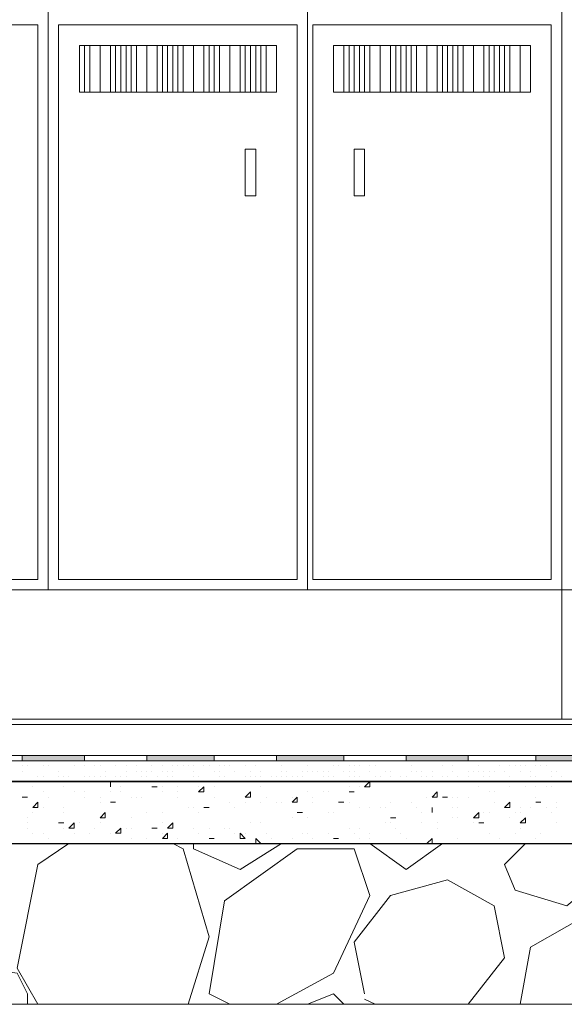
# Model space of a CAD drawing. Header units: metres. Extents: x 5.7 to 89.8, y 4 to 63.5.
# Tile 23 of 256: x 34.3 to 35.3, y 10.8 to 12.7. Entities that reach past the tile are written whole.
import ezdxf

# ---------------------------------------------------------------- set-up
doc = ezdxf.new("R2010")
doc.units = ezdxf.units.M
doc.header["$MEASUREMENT"] = 0
for name, color, linetype in [('PDF17_furn', 7, 'Continuous'), ('PDF17_hatch-borshi', 7, 'Continuous'), ('PDF17_Isogam', 7, 'Continuous'), ('PDF17_kaff', 7, 'Continuous')]:
    doc.layers.add(name, color=color, linetype=linetype)

msp = doc.modelspace()

# ---------------------------------------------------------------- linework, layer by layer
at = {"layer": 'PDF17_furn', "lineweight": 18}
for points in [[(34.3577, 11.612), (34.3577, 13.7501)], [(34.8393, 11.612), (34.8393, 13.7501)], [(35.3112, 11.3712), (35.3112, 13.7501)], [(35.3112, 12.0647), (35.3112, 13.259)], [(34.4251, 12.5366), (34.4251, 12.6233), (34.4155, 12.6233), (34.4155, 12.5366), (34.4251, 12.5366), (34.7622, 12.5366)], [(34.7622, 12.6233), (34.4251, 12.6233)], [(35.2341, 12.6233), (34.9067, 12.6233)], [(34.9067, 12.5366), (35.2341, 12.5366)], [(37.1989, 11.612), (35.3112, 11.612), (33.4235, 11.612)]]:
    msp.add_lwpolyline(points, dxfattribs=at)
for points in [[(34.3384, 12.6618), (33.905, 12.6618), (33.905, 11.6313), (34.3384, 11.6313)], [(34.82, 12.6618), (34.377, 12.6618), (34.377, 11.6313), (34.82, 11.6313)], [(35.2919, 12.6618), (34.8489, 12.6618), (34.8489, 11.6313), (35.2919, 11.6313)], [(34.454, 12.5366), (34.4348, 12.5366), (34.4348, 12.6233), (34.454, 12.6233)], [(34.4733, 12.5366), (34.454, 12.5366), (34.454, 12.6233), (34.4733, 12.6233)], [(34.4925, 12.5366), (34.4829, 12.5366), (34.4829, 12.6233), (34.4925, 12.6233)], [(34.5118, 12.5366), (34.5022, 12.5366), (34.5022, 12.6233), (34.5118, 12.6233)], [(34.5407, 12.5366), (34.5214, 12.5366), (34.5214, 12.6233), (34.5407, 12.6233)], [(34.56, 12.5366), (34.5407, 12.5366), (34.5407, 12.6233), (34.56, 12.6233)], [(34.5792, 12.5366), (34.5696, 12.5366), (34.5696, 12.6233), (34.5792, 12.6233)], [(34.5985, 12.5366), (34.5888, 12.5366), (34.5888, 12.6233), (34.5985, 12.6233)], [(34.6274, 12.5366), (34.6081, 12.5366), (34.6081, 12.6233), (34.6274, 12.6233)], [(34.6466, 12.5366), (34.6274, 12.5366), (34.6274, 12.6233), (34.6466, 12.6233)], [(34.6659, 12.5366), (34.6563, 12.5366), (34.6563, 12.6233), (34.6659, 12.6233)], [(34.6948, 12.5366), (34.6755, 12.5366), (34.6755, 12.6233), (34.6948, 12.6233)], [(34.7141, 12.5366), (34.6948, 12.5366), (34.6948, 12.6233), (34.7141, 12.6233)], [(34.7333, 12.5366), (34.7237, 12.5366), (34.7237, 12.6233), (34.7333, 12.6233)], [(34.7526, 12.5366), (34.7429, 12.5366), (34.7429, 12.6233), (34.7526, 12.6233)], [(34.7815, 12.5366), (34.7622, 12.5366), (34.7622, 12.6233), (34.7815, 12.6233)], [(34.9067, 12.5366), (34.8874, 12.5366), (34.8874, 12.6233), (34.9067, 12.6233)], [(34.9259, 12.5366), (34.9163, 12.5366), (34.9163, 12.6233), (34.9259, 12.6233)], [(34.9452, 12.5366), (34.9356, 12.5366), (34.9356, 12.6233), (34.9452, 12.6233)], [(34.9741, 12.5366), (34.9548, 12.5366), (34.9548, 12.6233), (34.9741, 12.6233)], [(34.9934, 12.5366), (34.9741, 12.5366), (34.9741, 12.6233), (34.9934, 12.6233)], [(35.0126, 12.5366), (35.003, 12.5366), (35.003, 12.6233), (35.0126, 12.6233)], [(35.0319, 12.5366), (35.0223, 12.5366), (35.0223, 12.6233), (35.0319, 12.6233)], [(35.0608, 12.5366), (35.0415, 12.5366), (35.0415, 12.6233), (35.0608, 12.6233)], [(35.08, 12.5366), (35.0608, 12.5366), (35.0608, 12.6233), (35.08, 12.6233)], [(35.0993, 12.5366), (35.0897, 12.5366), (35.0897, 12.6233), (35.0993, 12.6233)], [(35.1186, 12.5366), (35.1089, 12.5366), (35.1089, 12.6233), (35.1186, 12.6233)], [(35.1475, 12.5366), (35.1282, 12.5366), (35.1282, 12.6233), (35.1475, 12.6233)], [(35.1667, 12.5366), (35.1475, 12.5366), (35.1475, 12.6233), (35.1667, 12.6233)], [(35.186, 12.5366), (35.1764, 12.5366), (35.1764, 12.6233), (35.186, 12.6233)], [(35.2052, 12.5366), (35.1956, 12.5366), (35.1956, 12.6233), (35.2052, 12.6233)], [(35.2341, 12.5366), (35.2149, 12.5366), (35.2149, 12.6233), (35.2341, 12.6233)], [(35.2534, 12.5366), (35.2341, 12.5366), (35.2341, 12.6233), (35.2534, 12.6233)], [(34.7237, 12.4307), (34.7429, 12.4307), (34.7429, 12.344), (34.7237, 12.344)], [(34.9452, 12.4307), (34.9259, 12.4307), (34.9259, 12.344), (34.9452, 12.344)]]:
    msp.add_lwpolyline(points, close=True, dxfattribs=at)
at = {"layer": 'PDF17_hatch-borshi', "lineweight": 18}
for points in [[(34.3673, 11.2942), (34.3673, 11.2942)], [(34.6755, 11.2942), (34.6755, 11.2942)], [(34.7237, 11.2942), (34.7237, 11.2942)], [(34.7718, 11.2942), (34.7718, 11.2942)], [(34.8104, 11.2942), (34.8104, 11.2942)], [(34.8489, 11.2942), (34.8489, 11.2942)], [(34.8489, 11.2942), (34.8489, 11.2942)], [(34.8874, 11.2942), (34.8874, 11.2942)], [(34.9067, 11.2942), (34.9067, 11.2942)], [(34.9356, 11.2942), (34.9356, 11.2942)], [(34.9645, 11.2942), (34.9645, 11.2942)], [(34.9741, 11.2942), (34.9741, 11.2942)], [(34.9837, 11.2942), (34.9837, 11.2942)], [(35.0319, 11.2942), (35.0319, 11.2942)], [(35.08, 11.2942), (35.08, 11.2942)], [(35.1282, 11.2942), (35.1282, 11.2942)], [(35.1764, 11.2942), (35.1764, 11.2942)], [(35.2245, 11.2942), (35.2245, 11.2942)], [(35.2727, 11.2942), (35.2727, 11.2942)], [(35.2727, 11.2942), (35.2727, 11.2942)], [(35.2823, 11.2942), (35.2823, 11.2942)], [(34.3095, 11.2846), (34.3095, 11.2846)], [(34.3095, 11.2846), (34.3095, 11.2846)], [(34.3095, 11.2749), (34.3095, 11.2749)], [(34.3192, 11.2846), (34.3192, 11.2846)], [(34.3192, 11.2846), (34.3192, 11.2846)], [(34.3481, 11.2846), (34.3481, 11.2846)], [(34.3577, 11.2846), (34.3577, 11.2846)], [(34.3577, 11.2846), (34.3577, 11.2846)], [(34.3577, 11.2846), (34.3577, 11.2846)], [(34.377, 11.2749), (34.377, 11.2749)], [(34.4059, 11.2846), (34.4059, 11.2846)], [(34.4059, 11.2846), (34.4059, 11.2846)], [(34.4251, 11.2846), (34.4251, 11.2846)], [(34.4444, 11.2846), (34.4444, 11.2846)], [(34.454, 11.2846), (34.454, 11.2846)], [(34.4636, 11.2749), (34.4636, 11.2749)], [(34.4829, 11.2846), (34.4829, 11.2846)], [(34.4829, 11.2846), (34.4829, 11.2846)], [(34.5022, 11.2846), (34.5022, 11.2846)], [(34.5022, 11.2749), (34.5022, 11.2749)], [(34.5214, 11.2846), (34.5214, 11.2846)], [(34.5214, 11.2749), (34.5214, 11.2749)], [(34.5311, 11.2749), (34.5311, 11.2749)], [(34.5407, 11.2749), (34.5407, 11.2749)], [(34.5503, 11.2846), (34.5503, 11.2846)], [(34.5503, 11.2846), (34.5503, 11.2846)], [(34.5503, 11.2749), (34.5503, 11.2749)], [(34.5696, 11.2846), (34.5696, 11.2846)], [(34.5696, 11.2749), (34.5696, 11.2749)], [(34.5792, 11.2749), (34.5792, 11.2749)], [(34.5888, 11.2846), (34.5888, 11.2846)], [(34.5888, 11.2749), (34.5888, 11.2749)], [(34.5985, 11.2846), (34.5985, 11.2846)], [(34.6081, 11.2846), (34.6081, 11.2846)], [(34.6081, 11.2846), (34.6081, 11.2846)], [(34.6081, 11.2846), (34.6081, 11.2846)], [(34.6177, 11.2846), (34.6177, 11.2846)], [(34.6274, 11.2846), (34.6274, 11.2846)], [(34.6274, 11.2749), (34.6274, 11.2749)], [(34.6466, 11.2846), (34.6466, 11.2846)], [(34.6466, 11.2846), (34.6466, 11.2846)], [(34.6466, 11.2846), (34.6466, 11.2846)], [(34.6563, 11.2846), (34.6563, 11.2846)], [(34.6659, 11.2749), (34.6659, 11.2749)], [(34.6755, 11.2846), (34.6755, 11.2846)], [(34.6755, 11.2749), (34.6755, 11.2749)], [(34.6852, 11.2846), (34.6852, 11.2846)], [(34.6948, 11.2846), (34.6948, 11.2846)], [(34.7044, 11.2749), (34.7044, 11.2749)], [(34.7237, 11.2846), (34.7237, 11.2846)], [(34.7333, 11.2749), (34.7333, 11.2749)], [(34.7429, 11.2846), (34.7429, 11.2846)], [(34.7526, 11.2749), (34.7526, 11.2749)], [(34.7911, 11.2846), (34.7911, 11.2846)], [(34.7911, 11.2749), (34.7911, 11.2749)], [(34.7911, 11.2749), (34.7911, 11.2749)], [(34.8007, 11.2749), (34.8007, 11.2749)], [(34.8296, 11.2749), (34.8296, 11.2749)], [(34.8296, 11.2749), (34.8296, 11.2749)], [(34.8393, 11.2846), (34.8393, 11.2846)], [(34.8393, 11.2749), (34.8393, 11.2749)], [(34.8489, 11.2749), (34.8489, 11.2749)], [(34.8585, 11.2749), (34.8585, 11.2749)], [(34.8682, 11.2749), (34.8682, 11.2749)], [(34.8682, 11.2749), (34.8682, 11.2749)], [(34.8778, 11.2749), (34.8778, 11.2749)], [(34.8874, 11.2846), (34.8874, 11.2846)], [(34.897, 11.2846), (34.897, 11.2846)], [(34.9067, 11.2749), (34.9067, 11.2749)], [(34.9163, 11.2846), (34.9163, 11.2846)], [(34.9163, 11.2749), (34.9163, 11.2749)], [(34.9259, 11.2846), (34.9259, 11.2846)], [(34.9259, 11.2749), (34.9259, 11.2749)], [(34.9356, 11.2846), (34.9356, 11.2846)], [(34.9548, 11.2846), (34.9548, 11.2846)], [(34.9548, 11.2749), (34.9548, 11.2749)], [(34.9645, 11.2846), (34.9645, 11.2846)], [(34.9645, 11.2846), (34.9645, 11.2846)], [(34.9837, 11.2749), (34.9837, 11.2749)], [(34.9934, 11.2749), (34.9934, 11.2749)], [(35.0319, 11.2846), (35.0319, 11.2846)], [(35.0319, 11.2749), (35.0319, 11.2749)], [(35.0415, 11.2749), (35.0415, 11.2749)], [(35.0511, 11.2749), (35.0511, 11.2749)], [(35.0704, 11.2749), (35.0704, 11.2749)], [(35.0897, 11.2846), (35.0897, 11.2846)], [(35.1089, 11.2846), (35.1089, 11.2846)], [(35.1089, 11.2749), (35.1089, 11.2749)], [(35.1089, 11.2749), (35.1089, 11.2749)], [(35.1378, 11.2749), (35.1378, 11.2749)], [(35.1475, 11.2749), (35.1475, 11.2749)], [(35.1571, 11.2846), (35.1571, 11.2846)], [(35.1571, 11.2846), (35.1571, 11.2846)], [(35.1571, 11.2749), (35.1571, 11.2749)], [(35.1571, 11.2749), (35.1571, 11.2749)], [(35.1667, 11.2749), (35.1667, 11.2749)], [(35.1764, 11.2749), (35.1764, 11.2749)], [(35.1764, 11.2749), (35.1764, 11.2749)], [(35.186, 11.2749), (35.186, 11.2749)], [(35.1956, 11.2846), (35.1956, 11.2846)], [(35.1956, 11.2846), (35.1956, 11.2846)], [(35.2052, 11.2749), (35.2052, 11.2749)], [(35.2149, 11.2846), (35.2149, 11.2846)], [(35.2149, 11.2846), (35.2149, 11.2846)], [(35.2245, 11.2846), (35.2245, 11.2846)], [(35.2341, 11.2846), (35.2341, 11.2846)], [(35.2341, 11.2749), (35.2341, 11.2749)], [(35.2438, 11.2846), (35.2438, 11.2846)], [(35.2534, 11.2749), (35.2534, 11.2749)], [(35.263, 11.2846), (35.263, 11.2846)], [(35.2727, 11.2846), (35.2727, 11.2846)], [(35.2823, 11.2846), (35.2823, 11.2846)], [(35.2919, 11.2749), (35.2919, 11.2749)], [(35.3016, 11.2749), (35.3016, 11.2749)], [(34.3288, 11.2557), (34.3288, 11.2557)], [(34.3288, 11.2557), (34.3288, 11.2557)], [(34.3384, 11.2653), (34.3384, 11.2653)], [(34.3384, 11.2653), (34.3384, 11.2653)], [(34.3481, 11.2653), (34.3481, 11.2653)], [(34.377, 11.2653), (34.377, 11.2653)], [(34.3866, 11.2653), (34.3866, 11.2653)], [(34.3866, 11.2653), (34.3866, 11.2653)], [(34.3962, 11.2653), (34.3962, 11.2653)], [(34.4251, 11.2653), (34.4251, 11.2653)], [(34.4251, 11.2557), (34.4251, 11.2557)], [(34.4348, 11.2653), (34.4348, 11.2653)], [(34.4348, 11.2653), (34.4348, 11.2653)], [(34.4444, 11.2653), (34.4444, 11.2653)], [(34.4444, 11.2653), (34.4444, 11.2653)], [(34.454, 11.2653), (34.454, 11.2653)], [(34.4636, 11.2653), (34.4636, 11.2653)], [(34.4829, 11.2653), (34.4829, 11.2653)], [(34.4829, 11.2653), (34.4829, 11.2653)], [(34.4925, 11.2653), (34.4925, 11.2653)], [(34.4925, 11.2653), (34.4925, 11.2653)], [(34.5022, 11.2653), (34.5022, 11.2653)], [(34.5022, 11.2653), (34.5022, 11.2653)], [(34.5214, 11.2557), (34.5214, 11.2557)], [(34.5311, 11.2653), (34.5311, 11.2653)], [(34.5407, 11.2653), (34.5407, 11.2653)], [(34.56, 11.2653), (34.56, 11.2653)], [(34.5696, 11.2557), (34.5696, 11.2557)], [(34.5792, 11.2653), (34.5792, 11.2653)], [(34.5792, 11.2557), (34.5792, 11.2557)], [(34.5792, 11.2557), (34.5888, 11.2557)], [(34.5888, 11.2653), (34.5888, 11.2653)], [(34.6081, 11.2557), (34.6081, 11.2557)], [(34.6274, 11.2653), (34.6274, 11.2653)], [(34.6274, 11.2653), (34.6274, 11.2653)], [(34.637, 11.2653), (34.637, 11.2653)], [(34.6466, 11.2557), (34.6466, 11.2557)], [(34.6466, 11.2557), (34.6466, 11.2557)], [(34.6755, 11.2653), (34.6755, 11.2653)], [(34.6852, 11.2653), (34.6852, 11.2653)], [(34.6852, 11.2653), (34.6852, 11.2653)], [(34.6852, 11.2557), (34.6852, 11.2557)], [(34.6948, 11.2557), (34.6948, 11.2557)], [(34.7141, 11.2557), (34.7141, 11.2557)], [(34.7237, 11.2653), (34.7237, 11.2653)], [(34.7237, 11.2557), (34.7237, 11.2557)], [(34.7237, 11.2557), (34.7237, 11.2557)], [(34.7333, 11.2653), (34.7333, 11.2653)], [(34.7429, 11.2653), (34.7429, 11.2653)], [(34.7526, 11.2653), (34.7526, 11.2653)], [(34.7526, 11.2653), (34.7526, 11.2653)], [(34.7718, 11.2653), (34.7718, 11.2653)], [(34.7718, 11.2653), (34.7718, 11.2653)], [(34.7718, 11.2557), (34.7718, 11.2557)], [(34.7815, 11.2653), (34.7815, 11.2653)], [(34.7911, 11.2653), (34.7911, 11.2653)], [(34.8007, 11.2653), (34.8007, 11.2653)], [(34.8104, 11.2653), (34.8104, 11.2653)], [(34.8104, 11.2653), (34.8104, 11.2653)], [(34.8104, 11.2653), (34.8104, 11.2653)], [(34.82, 11.2653), (34.82, 11.2653)], [(34.8296, 11.2653), (34.8296, 11.2653)], [(34.8489, 11.2557), (34.8489, 11.2557)], [(34.8682, 11.2653), (34.8682, 11.2653)], [(34.8778, 11.2653), (34.8778, 11.2653)], [(34.8778, 11.2653), (34.8778, 11.2653)], [(34.8874, 11.2653), (34.8874, 11.2653)], [(34.9163, 11.2653), (34.9163, 11.2653)], [(34.9259, 11.2653), (34.9259, 11.2653)], [(34.9356, 11.2653), (34.9356, 11.2653)], [(34.9356, 11.2653), (34.9356, 11.2653)], [(34.9645, 11.2653), (34.9645, 11.2653)], [(34.9741, 11.2653), (34.9741, 11.2653)], [(34.9741, 11.2653), (34.9741, 11.2653)], [(34.9837, 11.2557), (34.9837, 11.2557)], [(34.9934, 11.2653), (34.9934, 11.2653)], [(34.9934, 11.2557), (34.9934, 11.2557)], [(34.9934, 11.2557), (34.9934, 11.2557)], [(35.003, 11.2557), (35.003, 11.2557)], [(35.0126, 11.2653), (35.0126, 11.2653)], [(35.0126, 11.2653), (35.0126, 11.2653)], [(35.0223, 11.2653), (35.0223, 11.2653)], [(35.0223, 11.2557), (35.0223, 11.2557)], [(35.0319, 11.2557), (35.0319, 11.2557)], [(35.0319, 11.2557), (35.0319, 11.2557)], [(35.0511, 11.2653), (35.0511, 11.2653)], [(35.0511, 11.2653), (35.0511, 11.2653)], [(35.0608, 11.2653), (35.0608, 11.2653)], [(35.0608, 11.2653), (35.0608, 11.2653)], [(35.0608, 11.2557), (35.0608, 11.2557)], [(35.0704, 11.2653), (35.0704, 11.2653)], [(35.0704, 11.2653), (35.0704, 11.2653)], [(35.0897, 11.2653), (35.0897, 11.2653)], [(35.0897, 11.2557), (35.0897, 11.2557)], [(35.0993, 11.2653), (35.0993, 11.2653)], [(35.1186, 11.2653), (35.1186, 11.2653)], [(35.1186, 11.2653), (35.1186, 11.2653)], [(35.1186, 11.2557), (35.1186, 11.2557)], [(35.1282, 11.2557), (35.1282, 11.2557)], [(35.1378, 11.2653), (35.1378, 11.2653)], [(35.1667, 11.2653), (35.1667, 11.2653)], [(35.1764, 11.2653), (35.1764, 11.2653)], [(35.186, 11.2557), (35.186, 11.2557)], [(35.2149, 11.2653), (35.2149, 11.2653)], [(35.2149, 11.2653), (35.2149, 11.2653)], [(35.2438, 11.2557), (35.2438, 11.2557)], [(35.2534, 11.2653), (35.2534, 11.2653)], [(35.263, 11.2653), (35.263, 11.2653)], [(35.2919, 11.2653), (35.2919, 11.2653)], [(35.2919, 11.2653), (35.2919, 11.2653)], [(35.3016, 11.2557), (35.3016, 11.2557)], [(35.3112, 11.2653), (35.3112, 11.2653)], [(34.3288, 11.246), (34.3288, 11.246)], [(34.3481, 11.2364), (34.3481, 11.2364)], [(34.3866, 11.246), (34.3866, 11.246)], [(34.4059, 11.2364), (34.4059, 11.2364)], [(34.4251, 11.2364), (34.4251, 11.2364)], [(34.4733, 11.246), (34.4733, 11.246)], [(34.4733, 11.2364), (34.4733, 11.2364)], [(34.4925, 11.246), (34.4925, 11.246)], [(34.4925, 11.2364), (34.4925, 11.2364)], [(34.56, 11.246), (34.56, 11.246)], [(34.5696, 11.246), (34.5696, 11.246)], [(34.5696, 11.2364), (34.5696, 11.2364)], [(34.5985, 11.246), (34.5985, 11.246)], [(34.5985, 11.2364), (34.5985, 11.2364)], [(34.637, 11.246), (34.637, 11.246)], [(34.6659, 11.246), (34.6659, 11.246)], [(34.7526, 11.246), (34.7526, 11.246)], [(34.7526, 11.246), (34.7526, 11.246)], [(34.7526, 11.246), (34.7526, 11.246)], [(34.8393, 11.2364), (34.8393, 11.2364)], [(34.8682, 11.2364), (34.8682, 11.2364)], [(34.8778, 11.2364), (34.8778, 11.2364)], [(34.9163, 11.246), (34.9163, 11.246)], [(34.9163, 11.246), (34.9163, 11.246)], [(34.9259, 11.2364), (34.9259, 11.2364)], [(34.9356, 11.246), (34.9356, 11.246)], [(35.1571, 11.246), (35.1571, 11.246)], [(35.1764, 11.2364), (35.1764, 11.2364)], [(35.186, 11.2364), (35.186, 11.2364)], [(35.2149, 11.246), (35.2149, 11.246)], [(35.2438, 11.246), (35.2438, 11.246)], [(35.263, 11.246), (35.263, 11.246)], [(35.2823, 11.246), (35.2823, 11.246)], [(35.2919, 11.246), (35.2919, 11.246)], [(34.3095, 11.2268), (34.3095, 11.2268)], [(34.3577, 11.2268), (34.3577, 11.2268)], [(34.4251, 11.2268), (34.4251, 11.2268)], [(34.454, 11.2268), (34.454, 11.2268)], [(34.5118, 11.2268), (34.5118, 11.2268)], [(34.5214, 11.2268), (34.5214, 11.2268)], [(34.5311, 11.2268), (34.5311, 11.2268)], [(34.5985, 11.2268), (34.5985, 11.2268)], [(34.6659, 11.2268), (34.6659, 11.2268)], [(34.7622, 11.2268), (34.7622, 11.2268)], [(34.8104, 11.2268), (34.8104, 11.2268)], [(34.8489, 11.2268), (34.8489, 11.2268)], [(35.0608, 11.2268), (35.0608, 11.2268)], [(35.0993, 11.2268), (35.0993, 11.2268)], [(35.1089, 11.2268), (35.1089, 11.2268)], [(35.1186, 11.2268), (35.1186, 11.2268)], [(35.1378, 11.2268), (35.1378, 11.2268)], [(35.263, 11.2268), (35.263, 11.2268)], [(34.3481, 11.2075), (34.3481, 11.2075)], [(34.3866, 11.2075), (34.3866, 11.2075)], [(34.454, 11.2171), (34.454, 11.2171)], [(34.454, 11.2171), (34.454, 11.2171)], [(34.4829, 11.2171), (34.4829, 11.2171)], [(34.6177, 11.2075), (34.6177, 11.2075)], [(34.6274, 11.2075), (34.6274, 11.2075)], [(34.6563, 11.2075), (34.6563, 11.2075)], [(34.6948, 11.2171), (34.6948, 11.2171)], [(34.6948, 11.2171), (34.6948, 11.2171)], [(34.7044, 11.2075), (34.7044, 11.2075)], [(34.7237, 11.2171), (34.7237, 11.2171)], [(34.7237, 11.2171), (34.7237, 11.2171)], [(34.7526, 11.2171), (34.7526, 11.2171)], [(34.7815, 11.2171), (34.7815, 11.2171)], [(34.7911, 11.2171), (34.7911, 11.2171)], [(34.8489, 11.2171), (34.8489, 11.2171)], [(34.897, 11.2171), (34.897, 11.2171)], [(34.9163, 11.2171), (34.9163, 11.2171)], [(34.9356, 11.2075), (34.9356, 11.2075)], [(34.9548, 11.2075), (34.9548, 11.2075)], [(34.9741, 11.2075), (34.9741, 11.2075)], [(34.9837, 11.2075), (34.9837, 11.2075)], [(34.9837, 11.2075), (34.9837, 11.2075)], [(34.9837, 11.2075), (34.9837, 11.2075)], [(34.9837, 11.2075), (34.9837, 11.2075)], [(34.9934, 11.2171), (34.9934, 11.2171)], [(35.0319, 11.2171), (35.0319, 11.2171)], [(35.0415, 11.2075), (35.0415, 11.2075)], [(35.1089, 11.2075), (35.1089, 11.2075)], [(35.1186, 11.2075), (35.1186, 11.2075)], [(35.186, 11.2171), (35.186, 11.2171)], [(35.2341, 11.2075), (35.2341, 11.2075)], [(35.2534, 11.2075), (35.2534, 11.2075)], [(35.263, 11.2171), (35.263, 11.2171)], [(35.2823, 11.2075), (35.2823, 11.2075)], [(35.3016, 11.2171), (35.3016, 11.2171)], [(35.3016, 11.2075), (35.3016, 11.2075)], [(34.3192, 11.1882), (34.3192, 11.1882)], [(34.3288, 11.1979), (34.3288, 11.1979)], [(34.3866, 11.1979), (34.3866, 11.1979)], [(34.4636, 11.1882), (34.4636, 11.1882)], [(34.5118, 11.1882), (34.5118, 11.1882)], [(34.5407, 11.1979), (34.5407, 11.1979)], [(34.5696, 11.1979), (34.5696, 11.1979)], [(34.5696, 11.1979), (34.5696, 11.1979)], [(34.637, 11.1979), (34.637, 11.1979)], [(34.8104, 11.1882), (34.8104, 11.1882)], [(34.8104, 11.1882), (34.8104, 11.1882)], [(34.8296, 11.1979), (34.8296, 11.1979)], [(34.8393, 11.1882), (34.8393, 11.1882)], [(34.8778, 11.1979), (34.8778, 11.1979)], [(34.8874, 11.1979), (34.8874, 11.1979)], [(34.9934, 11.1882), (34.9934, 11.1882)], [(35.0511, 11.1979), (35.0511, 11.1979)], [(35.0704, 11.1979), (35.0704, 11.1979)], [(35.1089, 11.1882), (35.1089, 11.1882)], [(35.1186, 11.1882), (35.1186, 11.1882)], [(35.1475, 11.1882), (35.1475, 11.1882)], [(35.1667, 11.1979), (35.1667, 11.1979)], [(35.1764, 11.1979), (35.1764, 11.1979)], [(35.2149, 11.1882), (35.2149, 11.1882)], [(35.2245, 11.1979), (35.2245, 11.1979)], [(35.2341, 11.1979), (35.2341, 11.1979)], [(35.2919, 11.1979), (35.2919, 11.1979)], [(34.3192, 11.1786), (34.3192, 11.1786)], [(34.3192, 11.1786), (34.3192, 11.1786)], [(34.3192, 11.1786), (34.3192, 11.1786)], [(34.3192, 11.1786), (34.3192, 11.1786)], [(34.3192, 11.169), (34.3192, 11.169)], [(34.3866, 11.1786), (34.3866, 11.1786)], [(34.3866, 11.1786), (34.3866, 11.1786)], [(34.3866, 11.1786), (34.3866, 11.1786)], [(34.3866, 11.169), (34.3866, 11.169)], [(34.4155, 11.1786), (34.4155, 11.1786)], [(34.4444, 11.169), (34.4444, 11.169)], [(34.454, 11.1786), (34.454, 11.1786)], [(34.5022, 11.169), (34.5022, 11.169)], [(34.5118, 11.169), (34.5118, 11.169)], [(34.5503, 11.169), (34.5503, 11.169)], [(34.5696, 11.1786), (34.5696, 11.1786)], [(34.5792, 11.169), (34.5792, 11.169)], [(34.6274, 11.169), (34.6274, 11.169)], [(34.6563, 11.169), (34.6563, 11.169)], [(34.6852, 11.169), (34.6852, 11.169)], [(34.6948, 11.169), (34.6948, 11.169)], [(34.7333, 11.1786), (34.7333, 11.1786)], [(34.7526, 11.1786), (34.7526, 11.1786)], [(34.9163, 11.169), (34.9163, 11.169)], [(34.9356, 11.169), (34.9356, 11.169)], [(34.9837, 11.1786), (34.9837, 11.1786)], [(34.9934, 11.1786), (34.9934, 11.1786)], [(35.003, 11.169), (35.003, 11.169)], [(35.0511, 11.1786), (35.0511, 11.1786)], [(35.08, 11.1786), (35.08, 11.1786)], [(35.08, 11.169), (35.08, 11.169)], [(35.1475, 11.1786), (35.1475, 11.1786)], [(35.1667, 11.1786), (35.1667, 11.1786)], [(35.2341, 11.169), (35.2341, 11.169)], [(35.3016, 11.1786), (35.3016, 11.1786)], [(34.3288, 11.1594), (34.3288, 11.1594)], [(34.3481, 11.1594), (34.3481, 11.1594)], [(34.3577, 11.1497), (34.3577, 11.1497)], [(34.4059, 11.1594), (34.4059, 11.1594)], [(34.4348, 11.1594), (34.4348, 11.1594)], [(34.4733, 11.1594), (34.4733, 11.1594)], [(34.5118, 11.1497), (34.5118, 11.1497)], [(34.5118, 11.1497), (34.5118, 11.1497)], [(34.5407, 11.1497), (34.5407, 11.1497)], [(34.5407, 11.1497), (34.5407, 11.1497)], [(34.5696, 11.1594), (34.5696, 11.1594)], [(34.5792, 11.1594), (34.5792, 11.1594)], [(34.5985, 11.1497), (34.5985, 11.1497)], [(34.637, 11.1594), (34.637, 11.1594)], [(34.6659, 11.1497), (34.6659, 11.1497)], [(34.6659, 11.1497), (34.6659, 11.1497)], [(34.7044, 11.1594), (34.7044, 11.1594)], [(34.7237, 11.1594), (34.7237, 11.1594)], [(34.7237, 11.1594), (34.7237, 11.1594)], [(34.7237, 11.1594), (34.7237, 11.1594)], [(34.7622, 11.1594), (34.7622, 11.1594)], [(34.7718, 11.1497), (34.7718, 11.1497)], [(34.8104, 11.1497), (34.8104, 11.1497)], [(34.8296, 11.1594), (34.8296, 11.1594)], [(34.8393, 11.1594), (34.8393, 11.1594)], [(34.8489, 11.1497), (34.8489, 11.1497)], [(34.8778, 11.1594), (34.8778, 11.1594)], [(34.8874, 11.1497), (34.8874, 11.1497)], [(34.897, 11.1497), (34.897, 11.1497)], [(34.9259, 11.1594), (34.9259, 11.1594)], [(34.9356, 11.1497), (34.9356, 11.1497)], [(34.9548, 11.1594), (34.9548, 11.1594)], [(34.9548, 11.1497), (34.9548, 11.1497)], [(35.0126, 11.1594), (35.0126, 11.1594)], [(35.0223, 11.1497), (35.0223, 11.1497)], [(35.1186, 11.1497), (35.1186, 11.1497)], [(35.1764, 11.1594), (35.1764, 11.1594)], [(35.1956, 11.1497), (35.1956, 11.1497)], [(35.2245, 11.1594), (35.2245, 11.1594)], [(35.263, 11.1497), (35.263, 11.1497)], [(35.2727, 11.1594), (35.2727, 11.1594)], [(34.3962, 11.1401), (34.3384, 11.1016), (34.2999, 10.9089), (34.3384, 10.8415)], [(34.4348, 11.1401), (34.4348, 11.1401)], [(34.4444, 11.1401), (34.4444, 11.1401)], [(34.6177, 10.8415), (34.6563, 10.9667), (34.6081, 11.1305), (34.5888, 11.1401)], [(34.6274, 11.1401), (34.6274, 11.1305), (34.7141, 11.0919), (34.7911, 11.1401)], [(34.6948, 10.8415), (34.6563, 10.8608), (34.6852, 11.0341), (34.82, 11.1305), (34.9259, 11.1305), (34.9548, 11.0438), (34.8874, 10.8993), (34.7815, 10.8415)], [(34.7237, 11.1401), (34.7237, 11.1401)], [(34.7526, 11.1401), (34.7526, 11.1401)], [(34.7815, 11.1401), (34.7815, 11.1401)], [(34.7911, 11.1401), (34.7911, 11.1401)], [(34.8104, 11.1401), (34.8104, 11.1401)], [(34.8296, 11.1401), (34.8296, 11.1401)], [(34.8296, 11.1401), (34.8296, 11.1401)], [(34.8393, 11.1401), (34.8489, 11.1401)], [(34.8489, 11.1401), (34.8489, 11.1401)], [(34.8489, 11.1401), (34.8489, 11.1401)], [(34.9548, 11.1401), (35.0223, 11.0919), (35.0897, 11.1401)], [(35.0511, 11.1401), (35.0511, 11.1401)], [(35.08, 11.1401), (35.08, 11.1401)], [(35.1186, 11.1401), (35.1186, 11.1401)], [(35.1475, 11.1401), (35.1475, 11.1401)], [(35.1956, 11.1401), (35.1956, 11.1401)], [(35.446, 11.1401), (35.4364, 11.1208), (35.3208, 11.0245), (35.2245, 11.0534), (35.2052, 11.1016), (35.2438, 11.1401)], [(35.2052, 11.1401), (35.2052, 11.1401)], [(34.9452, 10.8608), (34.9259, 10.9571), (34.9934, 11.0438), (35.0993, 11.0727), (35.186, 11.0245), (35.2052, 10.9282), (35.1378, 10.8415)], [(35.552, 10.8415), (35.5134, 10.9667), (35.3882, 11.0245), (35.2534, 10.9475), (35.2341, 10.8415)], [(34.3192, 10.8415), (34.3192, 10.8608), (34.2999, 10.8993), (34.2325, 10.9089), (34.1073, 10.8415)], [(34.9067, 10.8415), (34.8874, 10.8608), (34.8393, 10.8415)], [(34.9452, 10.8512), (34.9645, 10.8415)]]:
    msp.add_lwpolyline(points, dxfattribs=at)
for points in [[(34.4733, 11.2557), (34.4733, 11.246)], [(34.9548, 11.246), (34.9452, 11.246), (34.9548, 11.2557)], [(34.56, 11.246), (34.5503, 11.246)], [(34.6466, 11.246), (34.6466, 11.2364), (34.637, 11.2364)], [(34.7333, 11.2364), (34.7333, 11.2268), (34.7237, 11.2268)], [(34.9259, 11.2364), (34.9163, 11.2364)], [(35.08, 11.2268), (35.0704, 11.2268), (35.08, 11.2364)], [(34.3192, 11.2268), (34.3095, 11.2268)], [(34.82, 11.2268), (34.82, 11.2171), (34.8104, 11.2171)], [(35.0993, 11.2268), (35.0897, 11.2268)], [(34.3384, 11.2075), (34.3288, 11.2075), (34.3384, 11.2171)], [(34.4829, 11.2171), (34.4733, 11.2171)], [(34.6563, 11.2075), (34.6466, 11.2075)], [(34.897, 11.2171), (34.9067, 11.2171)], [(35.0704, 11.2075), (35.0704, 11.1979)], [(35.2149, 11.2075), (35.2052, 11.2075), (35.2149, 11.2171)], [(35.2727, 11.2171), (35.263, 11.2171)], [(34.4636, 11.1882), (34.454, 11.1882), (34.4636, 11.1979)], [(34.8296, 11.1979), (34.82, 11.1979)], [(35.003, 11.1882), (34.9934, 11.1882)], [(35.1571, 11.1979), (35.1571, 11.1882), (35.1475, 11.1882)], [(35.2438, 11.1882), (35.2438, 11.1786), (35.2341, 11.1786)], [(34.3866, 11.1786), (34.377, 11.1786)], [(34.4059, 11.1786), (34.4059, 11.169), (34.3962, 11.169)], [(34.4925, 11.169), (34.4925, 11.1594), (34.4829, 11.1594)], [(34.56, 11.169), (34.5503, 11.169)], [(34.5888, 11.169), (34.5792, 11.169), (34.5888, 11.1786)], [(35.1667, 11.1786), (35.1571, 11.1786)], [(34.5792, 11.1594), (34.5792, 11.1497), (34.5696, 11.1497)], [(34.6659, 11.1497), (34.6563, 11.1497)], [(34.7237, 11.1497), (34.7141, 11.1497), (34.7141, 11.1594)], [(34.7429, 11.1497), (34.7526, 11.1401), (34.7429, 11.1401)], [(34.897, 11.1497), (34.8874, 11.1497)], [(35.0704, 11.1497), (35.0704, 11.1401), (35.0608, 11.1401)]]:
    msp.add_lwpolyline(points, close=True, dxfattribs=at)
at = {"layer": 'PDF17_Isogam', "lineweight": 13}
for points in [[(26.855, 11.2942), (43.2569, 11.2942), (43.2955, 11.3134), (43.3147, 11.352), (43.3147, 11.5157), (43.3051, 11.5157), (43.3051, 11.352), (43.2858, 11.3231), (43.2569, 11.3038), (26.855, 11.3038), (26.8261, 11.3231), (26.8068, 11.352), (26.8068, 11.5157), (26.7972, 11.5157), (26.7972, 11.352), (26.8165, 11.3134)], [(34.9067, 11.2942), (34.9067, 11.3038)]]:
    msp.add_lwpolyline(points, close=True, dxfattribs=at)
for points in [[(34.3095, 11.3038), (34.3095, 11.2942)], [(34.4251, 11.3038), (34.4251, 11.2942)], [(34.5407, 11.3038), (34.5407, 11.2942)], [(34.6659, 11.3038), (34.6659, 11.2942)], [(34.7815, 11.3038), (34.7815, 11.2942)], [(35.0223, 11.3038), (35.0223, 11.2942)], [(35.1378, 11.3038), (35.1378, 11.2942)], [(35.263, 11.3038), (35.263, 11.2942)]]:
    msp.add_lwpolyline(points, dxfattribs=at)
at = {"layer": 'PDF17_Isogam', "transparency": 33554559}
for points in [[(34.3095, 11.2942), (34.4251, 11.2942), (34.3095, 11.3038)], [(34.4251, 11.2942), (34.3095, 11.3038), (34.4251, 11.3038)], [(34.5407, 11.2942), (34.6659, 11.2942), (34.5407, 11.3038)], [(34.6659, 11.2942), (34.5407, 11.3038), (34.6659, 11.3038)], [(34.7815, 11.2942), (34.9067, 11.2942), (34.7815, 11.3038)], [(34.9067, 11.2942), (34.7815, 11.3038), (34.9067, 11.3038)], [(34.7815, 11.2942), (34.9067, 11.2942), (34.7815, 11.3038)], [(34.9067, 11.2942), (34.7815, 11.3038), (34.9067, 11.3038)], [(35.0223, 11.2942), (35.1378, 11.2942), (35.0223, 11.3038)], [(35.1378, 11.2942), (35.0223, 11.3038), (35.1378, 11.3038)], [(35.263, 11.2942), (35.3786, 11.2942), (35.263, 11.3038)], [(35.3786, 11.2942), (35.263, 11.3038), (35.3786, 11.3038)]]:
    msp.add_solid(points, dxfattribs=at)
at = {"layer": 'PDF17_kaff', "lineweight": 20}
for points in [[(43.1799, 11.3712), (26.9224, 11.3712)], [(43.1895, 11.3616), (26.9224, 11.3616)], [(15.0279, 10.8415), (42.9006, 10.8415)]]:
    msp.add_lwpolyline(points, dxfattribs=at)
at = {"layer": 'PDF17_kaff', "lineweight": 30}
for points in [[(43.3147, 11.2557), (14.7293, 11.2557), (43.3147, 11.2557)], [(14.7293, 11.1401), (43.3147, 11.1401)]]:
    msp.add_lwpolyline(points, dxfattribs=at)

doc.saveas('drawing.dxf')
